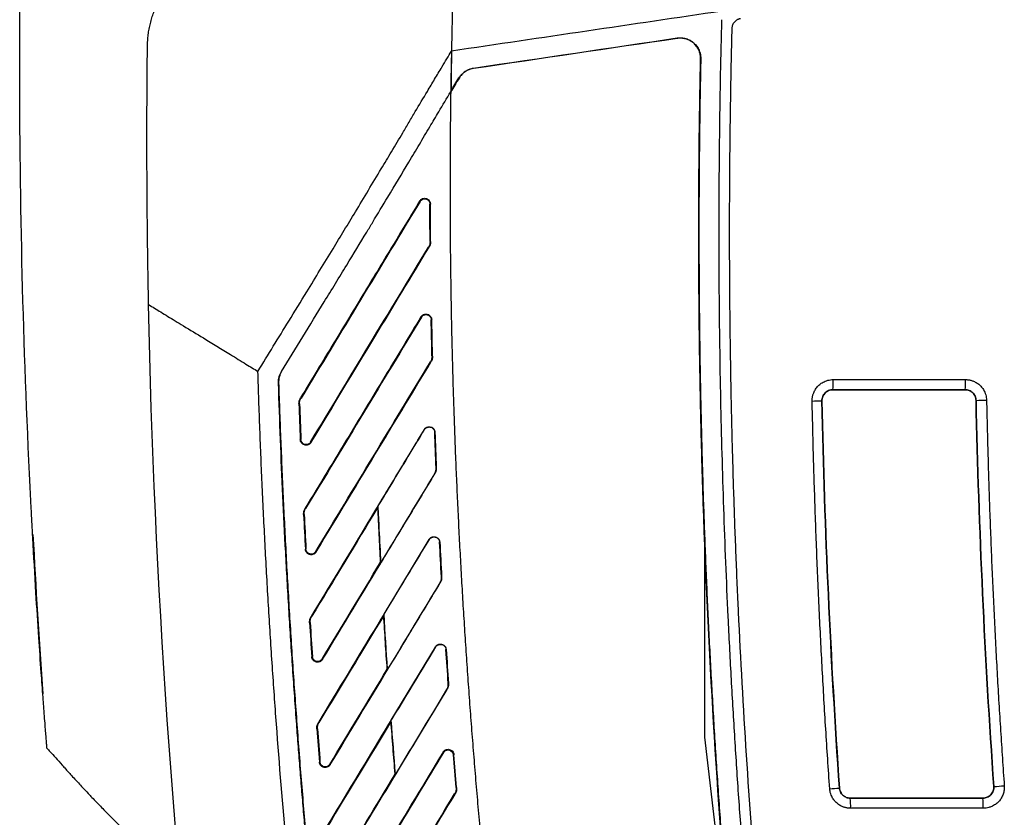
# Model space of a CAD drawing. Header units: millimetres. Extents: x -155 to 1130, y -373 to 1265.
# Tile 142 of 198: x 810 to 907, y 416 to 494. Entities that reach past the tile are written whole.
import ezdxf

# ---------------------------------------------------------------- set-up
doc = ezdxf.new("R2010")
doc.units = ezdxf.units.MM

msp = doc.modelspace()

# ---------------------------------------------------------------- linework, layer by layer
at = {"color": 7, "linetype": 'Continuous', "lineweight": 25}
for p, q in [((874.915, 492.327), (874.918, 492.31)), ((877.21, 490.289), (877.227, 490.288)), ((854.902, 489.355), (854.9, 489.372)), ((853.462, 488.411), (853.477, 488.402)), ((852.655, 487.027), (852.656, 487.063)), ((852.656, 487.063), (852.687, 487.115)), ((849.647, 476.286), (849.602, 476.313)), ((850.657, 476.02), (850.605, 476.02)), ((850.678, 472.336), (850.657, 476.02)), ((850.625, 472.335), (850.678, 472.336)), ((850.525, 471.773), (850.48, 471.8)), ((849.778, 464.907), (849.733, 464.934)), ((850.788, 464.65), (850.735, 464.649)), ((850.87, 461.076), (850.788, 464.65)), ((850.817, 461.074), (850.87, 461.076)), ((850.717, 460.495), (850.672, 460.522)), ((836.026, 459.561), (836.041, 459.551)), ((890.239, 458.772), (903.242, 458.772)), ((835.728, 458.438), (835.746, 458.438)), ((890.205, 457.777), (903.208, 457.777)), ((890.205, 457.776), (890.205, 457.777)), ((903.208, 457.776), (890.205, 457.776)), ((903.208, 457.777), (903.208, 457.776)), ((837.902, 456.964), (837.947, 456.936)), ((889.133, 456.684), (889.136, 456.684)), ((904.278, 456.729), (904.278, 456.729)), ((837.801, 456.375), (837.748, 456.373)), ((850.062, 453.849), (850.047, 453.858)), ((837.879, 452.879), (837.932, 452.881)), ((851.085, 453.584), (851.102, 453.584)), ((838.89, 452.634), (838.935, 452.607)), ((851.238, 450.107), (851.22, 450.107)), ((851.086, 449.51), (851.071, 449.519)), ((811.329, 448.219), (811.325, 448.3)), ((838.357, 446.122), (838.402, 446.095)), ((845.499, 446.236), (845.529, 446.353)), ((838.257, 445.519), (838.204, 445.517)), ((846.103, 435.708), (850.54, 443.045)), ((850.54, 443.045), (850.525, 443.054)), ((851.563, 442.788), (851.58, 442.789)), ((877.632, 423.64), (877.632, 442.393)), ((838.378, 442.101), (838.43, 442.104)), ((839.389, 441.864), (839.434, 441.837)), ((845.772, 440.824), (845.808, 440.815)), ((851.764, 439.4), (851.747, 439.399)), ((851.613, 438.786), (851.598, 438.795)), ((838.946, 435.501), (838.991, 435.473)), ((846.075, 435.594), (846.103, 435.708)), ((838.846, 434.884), (838.793, 434.881)), ((846.815, 425.291), (851.166, 432.486)), ((851.166, 432.486), (851.151, 432.495)), ((839.007, 431.539), (839.06, 431.543)), ((852.189, 432.236), (852.206, 432.238)), ((840.019, 431.309), (840.064, 431.282)), ((846.419, 430.299), (846.455, 430.29)), ((852.434, 428.929), (852.416, 428.928)), ((852.269, 428.308), (847.234, 419.983)), ((852.284, 428.299), (852.269, 428.308)), ((839.659, 425.086), (839.704, 425.059)), ((846.789, 425.179), (846.815, 425.291)), ((839.56, 424.456), (839.508, 424.452)), ((880.42, 399.725), (877.632, 423.64)), ((851.956, 422.13), (851.911, 422.157)), ((852.966, 421.908), (852.914, 421.903)), ((853.234, 418.672), (852.966, 421.908)), ((839.76, 421.181), (839.812, 421.185)), ((840.771, 420.958), (840.816, 420.931)), ((847.198, 419.991), (847.234, 419.983)), ((853.084, 418.028), (853.039, 418.055)), ((853.181, 418.668), (853.234, 418.672)), ((890.853, 418.632), (890.856, 418.632)), ((906.022, 418.782), (906.022, 418.782)), ((891.923, 417.636), (904.955, 417.636)), ((891.923, 417.635), (891.923, 417.636)), ((904.955, 417.635), (891.923, 417.635)), ((904.955, 417.635), (904.955, 417.636)), ((904.988, 416.641), (891.957, 416.641))]:
    msp.add_line(p, q, dxfattribs=at)
for centre, radius, start, end in [((882.496, 458.535), 7.746, 354.38754, 1.75197), ((895.499, 458.535), 7.746, 354.3876, 1.75204), ((881.028, 806.34), 349.75, 271.17062, 271.32783), ((896.997, 832.856), 376.197, 271.10895, 271.26569), ((1660.409, 488.631), 850, 183.03979, 184.098835), ((882.749, 524.764), 106.441, 273.84982, 274.36646), ((898.741, 533.014), 114.465, 273.64739, 274.16249), ((884.214, 416.877), 7.746, 358.24803, 5.61246), ((897.246, 416.877), 7.746, 358.248, 5.61243)]:
    msp.add_arc(centre, radius, start, end, dxfattribs=at)
for points, knots in [([(852.999, 503.726), (852.98, 502.86), (852.933, 500.749), (852.868, 497.581), (852.805, 494.605), (852.757, 492.493), (852.736, 491.437), (852.728, 491.055)], [0, 0, 0, 0, 0.205061, 0.5, 0.7499999, 0.9097182, 1, 1, 1, 1]), ([(822.857, 491.515), (822.858, 491.611), (822.862, 491.802), (822.878, 492.089), (822.902, 492.375), (822.934, 492.66), (822.973, 492.942), (823.021, 493.223), (823.077, 493.501), (823.14, 493.777), (823.211, 494.05), (823.289, 494.321), (823.375, 494.588), (823.468, 494.852), (823.757, 495.608), (824.379, 496.822), (825.526, 498.29), (826.906, 499.51), (828.174, 500.276), (829.248, 500.745), (829.963, 500.987), (830.604, 501.153), (831.164, 501.268), (831.547, 501.318), (831.742, 501.343)], [0, 0, 0, 0, 0.019829, 0.039524, 0.059093, 0.078538, 0.097866, 0.117081, 0.136188, 0.155194, 0.174104, 0.192922, 0.211655, 0.230309, 0.248888, 0.373338, 0.499698, 0.620527, 0.748563, 0.809528, 0.872542, 0.913248, 0.955729, 1, 1, 1, 1]), ([(885.141, 374.637), (885.022, 375.599), (884.785, 377.524), (884.443, 380.412), (884.11, 383.301), (883.788, 386.191), (883.476, 389.083), (883.176, 391.975), (882.885, 394.867), (882.605, 397.761), (882.336, 400.656), (882.077, 403.551), (881.829, 406.448), (881.591, 409.345), (881.364, 412.244), (881.147, 415.143), (880.941, 418.043), (880.745, 420.944), (880.56, 423.846), (880.386, 426.748), (880.222, 429.652), (880.068, 432.557), (879.885, 436.271), (879.686, 440.796), (879.487, 446.13), (879.323, 451.464), (879.195, 456.799), (879.102, 462.133), (879.046, 467.468), (879.024, 472.803), (879.039, 478.137), (879.089, 483.472), (879.172, 488.807), (879.258, 492.363), (879.301, 494.141)], [0, 0, 0, 0, 0.024291, 0.048578, 0.072863, 0.097146, 0.121426, 0.145705, 0.169982, 0.194258, 0.218533, 0.242808, 0.267082, 0.291357, 0.315632, 0.339908, 0.364185, 0.388463, 0.412743, 0.437025, 0.46131, 0.485597, 0.509887, 0.554472, 0.599044, 0.643608, 0.688163, 0.732713, 0.777259, 0.821803, 0.866347, 0.910893, 0.955444, 1, 1, 1, 1]), ([(881.132, 494.238), (881.104, 494.233), (881.049, 494.223), (880.967, 494.2), (880.888, 494.171), (880.783, 494.121), (880.657, 494.04), (880.526, 493.915), (880.418, 493.769), (880.341, 493.61), (880.291, 493.443), (880.283, 493.33), (880.279, 493.274)], [0, 0, 0, 0, 0.0607421, 0.1210907, 0.1814836, 0.2423577, 0.3710965, 0.5001958, 0.6289071, 0.75798, 0.8789006, 1, 1, 1, 1]), ([(880.279, 493.274), (880.256, 492.333), (880.211, 490.453), (880.156, 487.631), (880.11, 484.81), (880.075, 481.99), (880.049, 479.169), (880.034, 476.348), (880.028, 473.528), (880.032, 470.707), (880.046, 467.887), (880.071, 465.067), (880.105, 462.246), (880.149, 459.426), (880.203, 456.606), (880.267, 453.787), (880.341, 450.967), (880.425, 448.147), (880.519, 445.328), (880.623, 442.508), (880.736, 439.689), (881.026, 433.1), (881.59, 422.748), (882.61, 408.645), (883.879, 394.562), (885.398, 380.502), (887.165, 366.472), (889.18, 352.477), (891.442, 338.519), (893.448, 327.39), (895.055, 319.068), (896.164, 313.536), (897.312, 308.012), (898.498, 302.497), (899.724, 296.991), (900.988, 291.494), (902.291, 286.006), (903.634, 280.526), (905.012, 275.055), (905.964, 271.416), (906.44, 269.596)], [0, 0, 0, 0, 0.012489, 0.024976, 0.037462, 0.049947, 0.062431, 0.074915, 0.087398, 0.09988, 0.112362, 0.124844, 0.137326, 0.149808, 0.16229, 0.174773, 0.187256, 0.19974, 0.212226, 0.224712, 0.2372, 0.249688, 0.312275, 0.374843, 0.437412, 0.5, 0.562587, 0.625155, 0.687723, 0.750312, 0.775288, 0.800259, 0.825227, 0.850192, 0.875155, 0.900119, 0.925084, 0.950052, 0.975023, 1, 1, 1, 1]), ([(822.971, 466.15), (822.955, 466.997), (822.923, 468.69), (822.884, 471.229), (822.853, 473.768), (822.83, 476.306), (822.814, 478.843), (822.807, 481.379), (822.807, 483.914), (822.816, 486.448), (822.831, 488.981), (822.848, 490.67), (822.857, 491.515)], [0, 0, 0, 0, 0.100374, 0.200665, 0.300872, 0.400995, 0.501036, 0.600993, 0.700868, 0.800661, 0.900371, 1, 1, 1, 1]), ([(874.915, 492.327), (874.964, 492.333), (875.061, 492.345), (875.206, 492.351), (875.351, 492.346), (875.495, 492.331), (875.638, 492.305), (875.873, 492.245), (876.19, 492.114), (876.551, 491.859), (876.852, 491.534), (877.048, 491.192), (877.163, 490.87), (877.222, 490.582), (877.225, 490.387), (877.227, 490.288)], [0, 0, 0, 0, 0.0419616, 0.0834797, 0.124769, 0.1660476, 0.2075336, 0.2494422, 0.3741547, 0.4991892, 0.6250153, 0.7503602, 0.8336489, 0.9162627, 1, 1, 1, 1]), ([(877.21, 490.289), (877.21, 490.337), (877.21, 490.434), (877.196, 490.579), (877.173, 490.721), (877.139, 490.863), (877.094, 491.002), (877.004, 491.228), (876.836, 491.524), (876.542, 491.844), (876.185, 492.096), (875.847, 492.236), (875.563, 492.306), (875.346, 492.333), (875.13, 492.337), (874.989, 492.319), (874.918, 492.31)], [0, 0, 0, 0, 0.041837, 0.0833666, 0.1248169, 0.166417, 0.208394, 0.2509686, 0.3758047, 0.4995428, 0.6238038, 0.7497288, 0.8139482, 0.8765289, 0.9382691, 1, 1, 1, 1]), ([(833.709, 459.576), (834.721, 461.222), (836.325, 463.833), (838.789, 467.846), (840.976, 471.427), (842.988, 474.75), (844.565, 477.372), (845.748, 479.339), (846.881, 481.224), (847.789, 482.754), (848.566, 484.067), (849.366, 485.424), (850.206, 486.832), (851.08, 488.294), (851.718, 489.361), (852.269, 490.281), (852.578, 490.803), (852.728, 491.056)], [0, 0, 0, 0, 0.15766, 0.249997, 0.384192, 0.499995, 0.56684, 0.63377, 0.687169, 0.746205, 0.7789, 0.811594, 0.874629, 0.912568, 0.950508, 0.976059, 1, 1, 1, 1]), ([(852.728, 491.055), (852.715, 490.385), (852.687, 489.054), (852.666, 487.723), (852.656, 487.063)], [0, 0, 0, 0, 0.504039, 1, 1, 1, 1]), ([(877.63, 442.265), (877.594, 443.206), (877.523, 445.086), (877.43, 447.907), (877.345, 450.729), (877.271, 453.551), (877.206, 456.374), (877.152, 459.197), (877.107, 462.021), (877.072, 464.845), (877.048, 467.67), (877.033, 470.495), (877.028, 473.322), (877.033, 476.148), (877.048, 478.975), (877.073, 481.803), (877.108, 484.631), (877.153, 487.46), (877.191, 489.346), (877.21, 490.289)], [0, 0, 0, 0, 0.058762, 0.117527, 0.176298, 0.235074, 0.293857, 0.352646, 0.411443, 0.470249, 0.529064, 0.587889, 0.646724, 0.705571, 0.76443, 0.823301, 0.882186, 0.941086, 1, 1, 1, 1]), ([(877.227, 490.288), (877.209, 489.37), (877.172, 487.533), (877.128, 484.777), (877.093, 482.022), (877.068, 479.267), (877.052, 476.512), (877.046, 473.758), (877.049, 471.005), (877.061, 468.252), (877.083, 465.499), (877.115, 462.747), (877.155, 459.995), (877.206, 457.243), (877.265, 454.492), (877.335, 451.742), (877.413, 448.992), (877.501, 446.242), (877.599, 443.493), (877.706, 440.744), (877.822, 437.995), (877.948, 435.247), (878.084, 432.5), (878.228, 429.752), (878.383, 427.006), (878.546, 424.259), (878.72, 421.513), (878.902, 418.768), (879.094, 416.023), (879.296, 413.278), (879.507, 410.534), (879.727, 407.79), (879.957, 405.047), (880.196, 402.304), (880.445, 399.562), (880.703, 396.82), (880.971, 394.078), (881.248, 391.337), (881.535, 388.596), (881.831, 385.856), (882.136, 383.116), (882.347, 381.29), (882.453, 380.377)], [0, 0, 0, 0, 0.0250322, 0.050059, 0.0750807, 0.1000977, 0.1251102, 0.1501185, 0.175123, 0.2001238, 0.2251214, 0.2501159, 0.2751078, 0.3000972, 0.3250844, 0.3500698, 0.3750537, 0.4000363, 0.4250179, 0.4499988, 0.4749793, 0.4999598, 0.5249404, 0.5499215, 0.5749034, 0.5998864, 0.6248708, 0.6498568, 0.6748447, 0.6998349, 0.7248277, 0.7498233, 0.774822, 0.7998242, 0.82483, 0.8498399, 0.8748541, 0.8998729, 0.9248966, 0.9499255, 0.9749599, 1, 1, 1, 1]), ([(853.462, 488.411), (853.485, 488.447), (853.53, 488.518), (853.604, 488.619), (853.682, 488.714), (853.782, 488.821), (853.908, 488.935), (854.093, 489.073), (854.323, 489.205), (854.604, 489.316), (854.8, 489.353), (854.9, 489.372)], [0, 0, 0, 0, 0.0714311, 0.1412751, 0.2097738, 0.2771839, 0.3863739, 0.4950404, 0.6635432, 0.8305991, 1, 1, 1, 1]), ([(854.902, 489.355), (854.854, 489.347), (854.757, 489.331), (854.615, 489.293), (854.477, 489.246), (854.342, 489.188), (854.21, 489.119), (854.061, 489.027), (853.902, 488.908), (853.74, 488.756), (853.596, 488.588), (853.517, 488.464), (853.477, 488.402)], [0, 0, 0, 0, 0.083155, 0.165756, 0.248277, 0.331194, 0.414974, 0.500071, 0.627034, 0.751623, 0.875411, 1, 1, 1, 1]), ([(836.026, 459.561), (837.428, 461.842), (839.572, 465.327), (842.363, 469.898), (843.951, 472.512), (845.294, 474.742), (846.677, 477.036), (848.208, 479.578), (849.578, 481.88), (850.551, 483.526), (851.578, 485.253), (852.264, 486.403), (852.657, 487.063)], [0, 0, 0, 0, 0.249996, 0.382013, 0.499992, 0.535537, 0.624993, 0.749994, 0.812495, 0.874997, 0.928385, 1, 1, 1, 1]), ([(852.655, 487.027), (852.644, 486.211), (852.622, 484.577), (852.601, 482.123), (852.588, 479.662), (852.586, 477.196), (852.593, 474.723), (852.609, 472.243), (852.635, 469.758), (852.67, 467.266), (852.715, 464.769), (852.77, 462.264), (852.834, 459.754), (852.908, 457.238), (852.991, 454.715), (853.084, 452.186), (853.187, 449.651), (853.299, 447.109), (853.42, 444.562), (853.551, 442.008), (853.692, 439.448), (853.842, 436.882), (854.002, 434.309), (854.172, 431.73), (854.351, 429.145), (854.539, 426.554), (854.737, 423.957), (854.945, 421.353), (855.162, 418.744), (855.389, 416.128), (855.626, 413.505), (855.872, 410.877), (856.127, 408.242), (856.392, 405.601), (856.667, 402.954), (856.952, 400.301), (857.246, 397.641), (857.549, 394.976), (857.862, 392.304), (858.185, 389.626), (858.517, 386.941), (858.746, 385.15), (858.86, 384.253)], [0, 0, 0, 0, 0.023758, 0.047576, 0.071454, 0.095391, 0.119389, 0.143448, 0.167569, 0.19175, 0.215994, 0.240299, 0.264668, 0.289099, 0.313593, 0.338151, 0.362773, 0.387458, 0.412209, 0.437024, 0.461905, 0.486851, 0.511863, 0.536941, 0.562085, 0.587296, 0.612574, 0.63792, 0.663333, 0.688815, 0.714364, 0.739982, 0.76567, 0.791426, 0.817252, 0.843147, 0.869112, 0.895148, 0.921255, 0.947432, 0.97368, 1, 1, 1, 1]), ([(849.602, 476.313), (848.744, 474.894), (846.949, 471.926), (844.141, 467.282), (841.099, 462.251), (838.994, 458.769), (837.902, 456.964)], [0, 0, 0, 0, 0.220061, 0.460082, 0.720061, 1, 1, 1, 1]), ([(849.602, 476.313), (849.614, 476.331), (849.638, 476.368), (849.682, 476.417), (849.738, 476.469), (849.81, 476.518), (849.929, 476.572), (850.088, 476.599), (850.273, 476.572), (850.435, 476.493), (850.546, 476.379), (850.615, 476.259), (850.653, 476.143), (850.657, 476.061), (850.659, 476.02)], [0, 0, 0, 0, 0.044008, 0.088121, 0.132932, 0.198653, 0.264112, 0.39628, 0.520572, 0.637717, 0.755151, 0.836038, 0.916394, 1, 1, 1, 1]), ([(849.647, 476.286), (849.656, 476.3), (849.687, 476.348), (849.773, 476.438), (849.95, 476.536), (850.169, 476.545), (850.35, 476.475), (850.467, 476.384), (850.548, 476.272), (850.597, 476.148), (850.604, 476.062), (850.607, 476.02)], [0, 0, 0, 0, 0.036997, 0.129239, 0.275784, 0.480346, 0.597675, 0.706002, 0.80796, 0.905469, 1, 1, 1, 1]), ([(850.679, 472.336), (850.679, 472.303), (850.679, 472.239), (850.67, 472.146), (850.649, 472.039), (850.604, 471.912), (850.553, 471.821), (850.526, 471.773)], [0, 0, 0, 0, 0.166084, 0.322805, 0.471425, 0.719418, 1, 1, 1, 1]), ([(838.935, 452.607), (841.025, 456.062), (844.888, 462.451), (848.752, 468.84), (850.525, 471.773)], [0, 0, 0, 0, 0.540882, 1, 1, 1, 1]), ([(822.971, 466.15), (823.367, 465.905), (824.23, 465.37), (825.37, 464.673), (826.768, 463.823), (828.591, 462.717), (830.39, 461.62), (831.782, 460.76), (832.487, 460.323), (833.129, 459.928), (833.52, 459.69), (833.709, 459.576)], [0, 0, 0, 0, 0.1109966, 0.2418801, 0.3183924, 0.5008254, 0.7500326, 0.8203582, 0.8908257, 0.9475417, 1, 1, 1, 1]), ([(849.733, 464.934), (848.629, 463.109), (846.262, 459.194), (842.47, 452.924), (839.782, 448.478), (838.357, 446.122)], [0, 0, 0, 0, 0.290959, 0.624292, 1, 1, 1, 1]), ([(849.733, 464.934), (849.745, 464.952), (849.768, 464.988), (849.812, 465.037), (849.868, 465.089), (849.939, 465.138), (850.057, 465.192), (850.215, 465.219), (850.399, 465.194), (850.56, 465.117), (850.671, 465.006), (850.742, 464.888), (850.781, 464.772), (850.786, 464.692), (850.789, 464.65)], [0, 0, 0, 0, 0.044016, 0.088181, 0.133085, 0.198889, 0.264411, 0.396615, 0.520683, 0.637763, 0.755147, 0.836006, 0.916383, 1, 1, 1, 1]), ([(849.778, 464.907), (849.787, 464.922), (849.813, 464.962), (849.875, 465.029), (849.978, 465.104), (850.136, 465.161), (850.317, 465.158), (850.478, 465.098), (850.595, 465.007), (850.676, 464.896), (850.726, 464.775), (850.734, 464.691), (850.737, 464.649)], [0, 0, 0, 0, 0.040058, 0.107914, 0.203138, 0.326913, 0.481166, 0.600091, 0.709106, 0.810921, 0.907413, 1, 1, 1, 1]), ([(850.871, 461.076), (850.871, 461.042), (850.871, 460.973), (850.859, 460.872), (850.839, 460.774), (850.808, 460.678), (850.768, 460.584), (850.734, 460.525), (850.717, 460.495)], [0, 0, 0, 0, 0.16896, 0.334916, 0.499414, 0.664046, 0.830395, 1, 1, 1, 1]), ([(838.671, 391.806), (838.564, 392.743), (838.349, 394.619), (838.039, 397.434), (837.739, 400.251), (837.448, 403.068), (837.167, 405.886), (836.825, 409.438), (836.225, 416.019), (835.618, 423.547), (835.079, 431.289), (834.724, 436.942), (834.409, 442.598), (834.135, 448.255), (833.897, 453.915), (833.772, 457.689), (833.709, 459.576)], [0, 0, 0, 0, 0.041667, 0.083334, 0.125, 0.166665, 0.208331, 0.249997, 0.32416, 0.499997, 0.583332, 0.666667, 0.750001, 0.833335, 0.916668, 1, 1, 1, 1]), ([(839.434, 441.837), (841.49, 445.236), (845.25, 451.455), (849.012, 457.674), (850.717, 460.495)], [0, 0, 0, 0, 0.546502, 1, 1, 1, 1]), ([(835.728, 458.438), (835.727, 458.487), (835.726, 458.585), (835.738, 458.732), (835.76, 458.878), (835.804, 459.07), (835.882, 459.304), (835.978, 459.475), (836.026, 459.561)], [0, 0, 0, 0, 0.125311, 0.250071, 0.374958, 0.500651, 0.750025, 1, 1, 1, 1]), ([(836.041, 459.551), (836.017, 459.509), (835.968, 459.425), (835.906, 459.293), (835.853, 459.157), (835.796, 458.97), (835.749, 458.73), (835.747, 458.536), (835.746, 458.438)], [0, 0, 0, 0, 0.1254, 0.25017, 0.374985, 0.500521, 0.750237, 1, 1, 1, 1]), ([(888.174, 456.663), (888.173, 456.708), (888.173, 456.798), (888.185, 456.933), (888.205, 457.068), (888.234, 457.201), (888.273, 457.335), (888.351, 457.551), (888.497, 457.839), (888.753, 458.161), (889.068, 458.425), (889.393, 458.599), (889.697, 458.704), (889.966, 458.761), (890.148, 458.768), (890.239, 458.772)], [0, 0, 0, 0, 0.041258, 0.082443, 0.123746, 0.165356, 0.207459, 0.250233, 0.376027, 0.499904, 0.623629, 0.749313, 0.834046, 0.917113, 1, 1, 1, 1]), ([(903.242, 458.772), (903.286, 458.771), (903.374, 458.769), (903.506, 458.756), (903.636, 458.735), (903.766, 458.704), (903.895, 458.666), (904.104, 458.588), (904.383, 458.444), (904.694, 458.193), (904.951, 457.886), (905.123, 457.571), (905.231, 457.276), (905.291, 457.015), (905.302, 456.839), (905.307, 456.75)], [0, 0, 0, 0, 0.041416, 0.082713, 0.124067, 0.165655, 0.207649, 0.250218, 0.375807, 0.499865, 0.623543, 0.749363, 0.834218, 0.917287, 1, 1, 1, 1]), ([(840.641, 392.033), (840.557, 392.767), (840.388, 394.234), (840.143, 396.437), (839.903, 398.641), (839.67, 400.846), (839.443, 403.052), (839.221, 405.26), (839.006, 407.469), (838.797, 409.679), (838.593, 411.891), (838.396, 414.104), (838.205, 416.318), (838.019, 418.534), (837.84, 420.751), (837.667, 422.97), (837.416, 426.295), (837.104, 430.728), (836.751, 436.269), (836.436, 441.811), (836.16, 447.352), (835.92, 452.894), (835.792, 456.59), (835.728, 458.438)], [0, 0, 0, 0, 0.033262, 0.066534, 0.099816, 0.133108, 0.166411, 0.199724, 0.233048, 0.266383, 0.29973, 0.333088, 0.366458, 0.399841, 0.433236, 0.466643, 0.500064, 0.583453, 0.66681, 0.75014, 0.833445, 0.916731, 1, 1, 1, 1]), ([(835.746, 458.438), (835.779, 457.475), (835.843, 455.549), (835.954, 452.66), (836.074, 449.771), (836.204, 446.883), (836.345, 443.994), (836.496, 441.106), (836.658, 438.218), (836.83, 435.33), (837.012, 432.442), (837.205, 429.555), (837.408, 426.668), (837.621, 423.78), (837.845, 420.894), (838.079, 418.007), (838.324, 415.12), (838.579, 412.234), (838.844, 409.348), (839.12, 406.462), (839.406, 403.576), (839.703, 400.69), (840.011, 397.805), (840.328, 394.92), (840.548, 392.997), (840.658, 392.035)], [0, 0, 0, 0, 0.043404, 0.08681, 0.13022, 0.173634, 0.217053, 0.260476, 0.303906, 0.347341, 0.390783, 0.434233, 0.477691, 0.521157, 0.564632, 0.608116, 0.651611, 0.695117, 0.738633, 0.782162, 0.825703, 0.869256, 0.912824, 0.956405, 1, 1, 1, 1]), ([(889.133, 456.684), (889.13, 456.815), (889.157, 456.962), (889.266, 457.236), (889.348, 457.362), (889.535, 457.554), (889.655, 457.635), (889.922, 457.747), (890.073, 457.778), (890.205, 457.777)], [0, 0, 0, 0, 0.25, 0.25, 0.5, 0.5, 0.75, 0.75, 1, 1, 1, 1]), ([(890.205, 457.776), (890.062, 457.776), (889.923, 457.745), (889.726, 457.663), (889.664, 457.63), (889.546, 457.552), (889.491, 457.506), (889.343, 457.354), (889.267, 457.231), (889.162, 456.968), (889.133, 456.827), (889.136, 456.684)], [0, 0, 0, 0, 0.25, 0.25, 0.375, 0.375, 0.5, 0.5, 0.75, 0.75, 1, 1, 1, 1]), ([(903.208, 457.777), (903.337, 457.777), (903.482, 457.749), (903.744, 457.642), (903.861, 457.565), (904.048, 457.381), (904.13, 457.261), (904.244, 457), (904.275, 456.858), (904.278, 456.729)], [0, 0, 0, 0, 0.25, 0.25, 0.5, 0.5, 0.75, 0.75, 1, 1, 1, 1]), ([(904.278, 456.729), (904.275, 456.869), (904.242, 457.004), (904.132, 457.257), (904.054, 457.375), (903.858, 457.568), (903.74, 457.643), (903.485, 457.747), (903.347, 457.776), (903.208, 457.776)], [0, 0, 0, 0, 0.25, 0.25, 0.5, 0.5, 0.75, 0.75, 1, 1, 1, 1]), ([(837.748, 456.373), (837.748, 456.407), (837.748, 456.476), (837.759, 456.578), (837.784, 456.696), (837.827, 456.828), (837.877, 456.918), (837.902, 456.964)], [0, 0, 0, 0, 0.165926, 0.331556, 0.49844, 0.748243, 1, 1, 1, 1]), ([(889.896, 418.563), (889.829, 419.539), (889.696, 421.491), (889.51, 424.419), (889.333, 427.348), (889.168, 430.277), (889.014, 433.207), (888.871, 436.137), (888.738, 439.068), (888.617, 441.999), (888.506, 444.931), (888.406, 447.863), (888.317, 450.796), (888.239, 453.729), (888.195, 455.685), (888.174, 456.663)], [0, 0, 0, 0, 0.076935, 0.153864, 0.230788, 0.307708, 0.384626, 0.461543, 0.538458, 0.615374, 0.692292, 0.769212, 0.846137, 0.923065, 1, 1, 1, 1]), ([(905.307, 456.75), (905.327, 455.847), (905.368, 454.041), (905.441, 451.331), (905.522, 448.622), (905.613, 445.913), (905.714, 443.205), (905.824, 440.498), (905.944, 437.79), (906.073, 435.083), (906.212, 432.377), (906.36, 429.671), (906.518, 426.965), (906.685, 424.26), (906.861, 421.556), (906.986, 419.753), (907.049, 418.852)], [0, 0, 0, 0, 0.07144, 0.142875, 0.214305, 0.285732, 0.357156, 0.428578, 0.5, 0.571421, 0.642844, 0.714268, 0.785695, 0.857125, 0.92856, 1, 1, 1, 1]), ([(850.047, 453.858), (848.974, 452.084), (846.667, 448.27), (842.967, 442.151), (840.34, 437.806), (838.946, 435.501)], [0, 0, 0, 0, 0.289929, 0.623263, 1, 1, 1, 1]), ([(845.529, 446.353), (846.207, 447.475), (847.718, 449.974), (849.229, 452.472), (850.062, 453.849)], [0, 0, 0, 0, 0.448909, 1, 1, 1, 1]), ([(850.047, 453.858), (850.059, 453.876), (850.082, 453.913), (850.125, 453.961), (850.181, 454.012), (850.252, 454.061), (850.369, 454.115), (850.526, 454.143), (850.709, 454.12), (850.869, 454.045), (850.981, 453.936), (851.053, 453.819), (851.093, 453.705), (851.1, 453.625), (851.103, 453.584)], [0, 0, 0, 0, 0.0440429, 0.0882699, 0.1332661, 0.1991729, 0.2647518, 0.396977, 0.5208327, 0.637836, 0.7551863, 0.8360164, 0.9163991, 1, 1, 1, 1]), ([(850.062, 453.849), (850.076, 453.871), (850.103, 453.912), (850.153, 453.965), (850.204, 454.007), (850.255, 454.041), (850.306, 454.067), (850.355, 454.086), (850.4, 454.1), (850.443, 454.109), (850.481, 454.114), (850.573, 454.119), (850.715, 454.099), (850.88, 454.008), (850.996, 453.882), (851.069, 453.737), (851.081, 453.634), (851.086, 453.584)], [0, 0, 0, 0, 0.05462, 0.105273, 0.152285, 0.195858, 0.236118, 0.273139, 0.306962, 0.337597, 0.365032, 0.389235, 0.533597, 0.662753, 0.781676, 0.893312, 1, 1, 1, 1]), ([(838.935, 452.607), (838.923, 452.589), (838.9, 452.553), (838.857, 452.504), (838.801, 452.453), (838.73, 452.404), (838.613, 452.35), (838.457, 452.322), (838.275, 452.345), (838.114, 452.42), (838.002, 452.529), (837.931, 452.645), (837.89, 452.758), (837.883, 452.838), (837.879, 452.879)], [0, 0, 0, 0, 0.044073, 0.088336, 0.133374, 0.199314, 0.264911, 0.397168, 0.52096, 0.637906, 0.755209, 0.835874, 0.916272, 1, 1, 1, 1]), ([(838.89, 452.634), (838.831, 452.537), (838.742, 452.463), (838.536, 452.38), (838.414, 452.375), (838.097, 452.461), (837.941, 452.649), (837.932, 452.881)], [0, 0, 0, 0, 0.25, 0.25, 0.5, 0.5, 1, 1, 1, 1]), ([(851.071, 449.519), (851.088, 449.548), (851.121, 449.607), (851.161, 449.702), (851.196, 449.816), (851.222, 449.952), (851.222, 450.055), (851.221, 450.107)], [0, 0, 0, 0, 0.16612, 0.331855, 0.498792, 0.748687, 1, 1, 1, 1]), ([(851.239, 450.108), (851.24, 450.073), (851.241, 450.004), (851.229, 449.9), (851.205, 449.781), (851.162, 449.647), (851.111, 449.556), (851.086, 449.51)], [0, 0, 0, 0, 0.165798, 0.331423, 0.49848, 0.748199, 1, 1, 1, 1]), ([(840.064, 431.282), (842.06, 434.583), (845.734, 440.658), (849.408, 446.734), (851.086, 449.51)], [0, 0, 0, 0, 0.543247, 1, 1, 1, 1]), ([(851.071, 449.519), (850.227, 448.123), (848.472, 445.221), (846.718, 442.32), (845.808, 440.815)], [0, 0, 0, 0, 0.481144, 1, 1, 1, 1]), ([(811.59, 443.219), (811.585, 443.309), (811.576, 443.489), (811.561, 443.764), (811.547, 444.042), (811.532, 444.325), (811.517, 444.611), (811.502, 444.901), (811.487, 445.195), (811.467, 445.571), (811.443, 446.03), (811.415, 446.573), (811.386, 447.119), (811.358, 447.668), (811.339, 448.036), (811.329, 448.219)], [0, 0, 0, 0, 0.059181, 0.118216, 0.177161, 0.236075, 0.295013, 0.354035, 0.413196, 0.472553, 0.57884, 0.684405, 0.78957, 0.894659, 1, 1, 1, 1]), ([(838.204, 445.517), (838.204, 445.552), (838.202, 445.622), (838.213, 445.727), (838.237, 445.848), (838.281, 445.983), (838.332, 446.076), (838.357, 446.122)], [0, 0, 0, 0, 0.165878, 0.331524, 0.498563, 0.748393, 1, 1, 1, 1]), ([(845.772, 440.824), (845.724, 441.727), (845.628, 443.531), (845.542, 445.335), (845.499, 446.236)], [0, 0, 0, 0, 0.500454, 1, 1, 1, 1]), ([(845.808, 440.815), (845.751, 441.892), (845.653, 443.738), (845.565, 445.584), (845.529, 446.353)], [0, 0, 0, 0, 0.583302, 1, 1, 1, 1]), ([(812.598, 427.54), (812.539, 428.357), (812.396, 430.317), (812.162, 433.747), (811.877, 438.156), (811.692, 441.423), (811.59, 443.219)], [0, 0, 0, 0, 0.156404, 0.375206, 0.656404, 1, 1, 1, 1]), ([(850.525, 443.054), (850.538, 443.075), (850.565, 443.116), (850.613, 443.17), (850.666, 443.217), (850.726, 443.257), (850.82, 443.304), (850.957, 443.341), (851.136, 443.328), (851.307, 443.261), (851.429, 443.16), (851.503, 443.058), (851.544, 442.974), (851.573, 442.883), (851.578, 442.82), (851.581, 442.789)], [0, 0, 0, 0, 0.05071, 0.100019, 0.148687, 0.197505, 0.247255, 0.366289, 0.486225, 0.611989, 0.742205, 0.80592, 0.87022, 0.934901, 1, 1, 1, 1]), ([(850.54, 443.045), (850.554, 443.067), (850.582, 443.109), (850.634, 443.164), (850.693, 443.212), (850.757, 443.251), (850.826, 443.281), (850.899, 443.302), (850.974, 443.312), (851.051, 443.312), (851.151, 443.299), (851.27, 443.257), (851.391, 443.173), (851.484, 443.062), (851.546, 442.931), (851.558, 442.836), (851.564, 442.788)], [0, 0, 0, 0, 0.0543332, 0.1080562, 0.1614507, 0.2147508, 0.2681708, 0.3219349, 0.3763063, 0.4312784, 0.4850804, 0.5928331, 0.6961741, 0.7971791, 0.8977167, 1, 1, 1, 1]), ([(850.525, 443.054), (848.845, 440.275), (845.222, 434.286), (841.601, 428.297), (839.659, 425.086)], [0, 0, 0, 0, 0.463974, 1, 1, 1, 1]), ([(880.42, 399.725), (879.766, 406.822), (879.206, 413.929), (878.277, 428.152), (877.907, 435.27), (877.632, 442.393)], [0, 0, 0, 0, 0.5, 0.5, 1, 1, 1, 1]), ([(839.434, 441.837), (839.421, 441.816), (839.395, 441.776), (839.347, 441.722), (839.293, 441.675), (839.234, 441.635), (839.14, 441.587), (839.003, 441.55), (838.824, 441.563), (838.653, 441.631), (838.531, 441.731), (838.457, 441.833), (838.416, 441.917), (838.387, 442.007), (838.381, 442.07), (838.378, 442.101)], [0, 0, 0, 0, 0.050644, 0.099917, 0.148582, 0.197434, 0.247257, 0.36631, 0.48627, 0.612067, 0.742259, 0.805914, 0.870226, 0.934869, 1, 1, 1, 1]), ([(839.389, 441.864), (839.33, 441.767), (839.243, 441.693), (839.037, 441.611), (838.916, 441.604), (838.599, 441.688), (838.443, 441.874), (838.43, 442.104)], [0, 0, 0, 0, 0.25, 0.25, 0.5, 0.5, 1, 1, 1, 1]), ([(851.598, 438.795), (851.616, 438.826), (851.65, 438.886), (851.69, 438.984), (851.725, 439.101), (851.751, 439.241), (851.749, 439.346), (851.748, 439.399)], [0, 0, 0, 0, 0.166139, 0.331856, 0.498817, 0.748678, 1, 1, 1, 1]), ([(851.766, 439.4), (851.767, 439.365), (851.769, 439.294), (851.758, 439.187), (851.735, 439.065), (851.691, 438.928), (851.639, 438.833), (851.613, 438.786)], [0, 0, 0, 0, 0.165813, 0.331433, 0.498546, 0.748278, 1, 1, 1, 1]), ([(840.816, 420.931), (842.706, 424.056), (846.305, 430.007), (849.904, 435.959), (851.613, 438.786)], [0, 0, 0, 0, 0.525053, 1, 1, 1, 1]), ([(851.598, 438.795), (850.768, 437.423), (849.054, 434.588), (847.34, 431.753), (846.455, 430.29)], [0, 0, 0, 0, 0.484021, 1, 1, 1, 1]), ([(838.793, 434.881), (838.792, 434.917), (838.79, 434.988), (838.8, 435.096), (838.824, 435.219), (838.867, 435.358), (838.919, 435.453), (838.946, 435.501)], [0, 0, 0, 0, 0.165898, 0.331525, 0.498579, 0.748386, 1, 1, 1, 1]), ([(846.419, 430.299), (846.36, 431.18), (846.24, 432.945), (846.13, 434.711), (846.075, 435.594)], [0, 0, 0, 0, 0.499738, 1, 1, 1, 1]), ([(851.151, 432.495), (849.402, 429.602), (845.848, 423.726), (842.295, 417.851), (840.492, 414.868)], [0, 0, 0, 0, 0.49235, 1, 1, 1, 1]), ([(851.151, 432.495), (851.164, 432.515), (851.191, 432.556), (851.239, 432.61), (851.292, 432.657), (851.351, 432.696), (851.445, 432.744), (851.581, 432.781), (851.76, 432.769), (851.902, 432.713), (852.004, 432.643), (852.093, 432.556), (852.18, 432.423), (852.198, 432.3), (852.207, 432.238)], [0, 0, 0, 0, 0.050823, 0.100253, 0.149045, 0.197988, 0.247859, 0.367368, 0.487797, 0.614613, 0.679757, 0.744543, 0.871524, 1, 1, 1, 1]), ([(851.166, 432.486), (851.18, 432.507), (851.208, 432.549), (851.26, 432.604), (851.318, 432.652), (851.382, 432.691), (851.451, 432.721), (851.523, 432.742), (851.599, 432.753), (851.675, 432.753), (851.774, 432.74), (851.891, 432.7), (852.011, 432.618), (852.105, 432.51), (852.17, 432.38), (852.183, 432.285), (852.19, 432.236)], [0, 0, 0, 0, 0.054485, 0.108364, 0.161916, 0.215374, 0.268951, 0.322867, 0.377383, 0.432522, 0.486518, 0.591953, 0.69407, 0.794818, 0.896028, 1, 1, 1, 1]), ([(840.064, 431.282), (840.05, 431.262), (840.024, 431.221), (839.976, 431.167), (839.923, 431.12), (839.864, 431.081), (839.77, 431.033), (839.633, 430.996), (839.454, 431.008), (839.312, 431.064), (839.21, 431.135), (839.122, 431.221), (839.035, 431.354), (839.017, 431.477), (839.007, 431.539)], [0, 0, 0, 0, 0.050733, 0.10011, 0.148894, 0.197876, 0.247838, 0.36746, 0.487995, 0.614934, 0.680065, 0.74471, 0.87132, 1, 1, 1, 1]), ([(840.019, 431.309), (839.96, 431.212), (839.829, 431.102), (839.665, 431.064), (839.552, 431.057), (839.495, 431.063), (839.232, 431.131), (839.075, 431.313), (839.06, 431.543)], [0, 0, 0, 0, 0.25, 0.375, 0.375, 0.5, 0.5, 1, 1, 1, 1]), ([(852.269, 428.308), (852.286, 428.34), (852.321, 428.402), (852.362, 428.502), (852.398, 428.622), (852.422, 428.765), (852.419, 428.873), (852.417, 428.928)], [0, 0, 0, 0, 0.166174, 0.331874, 0.498853, 0.748659, 1, 1, 1, 1]), ([(852.435, 428.929), (852.436, 428.902), (852.439, 428.847), (852.435, 428.765), (852.426, 428.684), (852.404, 428.576), (852.363, 428.444), (852.31, 428.348), (852.284, 428.299)], [0, 0, 0, 0, 0.1244971, 0.2485987, 0.3730533, 0.4986028, 0.748291, 1, 1, 1, 1]), ([(841.685, 410.773), (843.443, 413.678), (846.975, 419.52), (850.508, 425.363), (852.284, 428.299)], [0, 0, 0, 0, 0.497404, 1, 1, 1, 1]), ([(812.981, 422.54), (812.981, 422.543), (812.98, 422.551), (812.975, 422.619), (812.967, 422.726), (812.952, 422.925), (812.925, 423.276), (812.881, 423.855), (812.825, 424.583), (812.758, 425.45), (812.695, 426.272), (812.648, 426.892), (812.62, 427.258), (812.606, 427.446), (812.598, 427.54)], [0, 0, 0, 0, 0.06252, 0.125045, 0.18761, 0.250086, 0.37498, 0.500062, 0.624541, 0.749996, 0.874961, 0.937476, 0.968738, 1, 1, 1, 1]), ([(839.508, 424.452), (839.506, 424.48), (839.503, 424.535), (839.507, 424.617), (839.517, 424.699), (839.538, 424.807), (839.579, 424.94), (839.633, 425.038), (839.659, 425.086)], [0, 0, 0, 0, 0.124557, 0.248683, 0.373127, 0.498632, 0.748387, 1, 1, 1, 1]), ([(847.198, 419.991), (847.128, 420.857), (846.987, 422.586), (846.855, 424.316), (846.789, 425.179)], [0, 0, 0, 0, 0.50078, 1, 1, 1, 1]), ([(812.981, 422.539), (813.081, 422.43), (813.306, 422.185), (813.792, 421.646), (814.415, 420.953), (815.136, 420.152), (815.961, 419.247), (816.826, 418.313), (817.745, 417.345), (818.602, 416.461), (819.468, 415.589), (820.273, 414.795), (820.942, 414.147), (821.419, 413.689), (821.887, 413.244), (822.334, 412.821), (822.751, 412.429), (823.301, 411.915), (823.934, 411.326), (824.531, 410.774), (825.016, 410.326), (825.371, 409.999), (825.607, 409.781), (825.664, 409.728), (825.812, 409.592), (826.035, 409.383), (826.082, 409.339)], [0, 0, 0, 0, 0.0921568, 0.2065985, 0.3075518, 0.3950491, 0.4690063, 0.5292776, 0.5654709, 0.5950186, 0.6189603, 0.6378342, 0.645802, 0.6531236, 0.6598824, 0.6664381, 0.6732667, 0.6807976, 0.6991297, 0.7263483, 0.7615236, 0.8050349, 0.8570053, 0.9199402, 0.9831388, 1, 1, 1, 1]), ([(851.911, 422.157), (850.097, 419.158), (846.606, 413.384), (843.114, 407.61), (841.436, 404.836)], [0, 0, 0, 0, 0.5194909, 1, 1, 1, 1]), ([(851.911, 422.157), (851.925, 422.178), (851.951, 422.218), (851.998, 422.271), (852.051, 422.318), (852.11, 422.358), (852.203, 422.406), (852.339, 422.443), (852.516, 422.432), (852.658, 422.378), (852.76, 422.309), (852.849, 422.223), (852.937, 422.092), (852.957, 421.969), (852.967, 421.908)], [0, 0, 0, 0, 0.050762, 0.100159, 0.148939, 0.197876, 0.247741, 0.367286, 0.487698, 0.614423, 0.679535, 0.744426, 0.871626, 1, 1, 1, 1]), ([(851.956, 422.13), (852.015, 422.227), (852.102, 422.3), (852.255, 422.362), (852.309, 422.375), (852.422, 422.382), (852.479, 422.377), (852.742, 422.309), (852.897, 422.129), (852.915, 421.904)], [0, 0, 0, 0, 0.25, 0.25, 0.375, 0.375, 0.5, 0.5, 1, 1, 1, 1]), ([(840.816, 420.931), (840.803, 420.911), (840.777, 420.87), (840.729, 420.817), (840.677, 420.77), (840.618, 420.73), (840.525, 420.682), (840.389, 420.645), (840.211, 420.656), (840.069, 420.71), (839.967, 420.78), (839.878, 420.865), (839.79, 420.997), (839.77, 421.12), (839.76, 421.181)], [0, 0, 0, 0, 0.050732, 0.100106, 0.148871, 0.197804, 0.247675, 0.367179, 0.48755, 0.61427, 0.679397, 0.744301, 0.871443, 1, 1, 1, 1]), ([(840.771, 420.958), (840.713, 420.861), (840.581, 420.751), (840.417, 420.713), (840.304, 420.706), (840.247, 420.712), (839.985, 420.779), (839.83, 420.96), (839.812, 421.185)], [0, 0, 0, 0, 0.25, 0.375, 0.375, 0.5, 0.5, 1, 1, 1, 1]), ([(842.665, 400.797), (843.744, 402.581), (845.98, 406.28), (849.454, 412.023), (851.848, 415.983), (853.084, 418.028)], [0, 0, 0, 0, 0.310626, 0.64396, 1, 1, 1, 1]), ([(853.235, 418.672), (853.236, 418.645), (853.24, 418.589), (853.237, 418.505), (853.228, 418.421), (853.207, 418.311), (853.165, 418.176), (853.111, 418.078), (853.084, 418.028)], [0, 0, 0, 0, 0.124042, 0.248207, 0.373292, 0.500076, 0.748371, 1, 1, 1, 1]), ([(891.957, 416.641), (891.914, 416.641), (891.828, 416.643), (891.701, 416.655), (891.574, 416.675), (891.448, 416.704), (891.323, 416.74), (891.119, 416.813), (890.847, 416.949), (890.54, 417.186), (890.283, 417.477), (890.106, 417.776), (889.992, 418.057), (889.923, 418.308), (889.905, 418.478), (889.896, 418.563)], [0, 0, 0, 0, 0.04144, 0.082763, 0.124137, 0.165726, 0.207693, 0.250196, 0.375767, 0.499906, 0.623682, 0.749476, 0.834197, 0.917258, 1, 1, 1, 1]), ([(891.923, 417.635), (891.797, 417.635), (891.657, 417.661), (891.402, 417.761), (891.288, 417.833), (891.101, 418.008), (891.017, 418.121), (890.898, 418.371), (890.862, 418.506), (890.853, 418.632)], [0, 0, 0, 0, 0.25, 0.25, 0.5, 0.5, 0.75, 0.75, 1, 1, 1, 1]), ([(890.856, 418.632), (890.865, 418.497), (890.902, 418.368), (891.018, 418.126), (891.097, 418.015), (891.291, 417.832), (891.407, 417.761), (891.655, 417.664), (891.788, 417.636), (891.923, 417.636)], [0, 0, 0, 0, 0.25, 0.25, 0.5, 0.5, 0.75, 0.75, 1, 1, 1, 1]), ([(906.022, 418.782), (906.032, 418.647), (906.01, 418.49), (905.911, 418.207), (905.834, 418.079), (905.646, 417.878), (905.52, 417.789), (905.242, 417.667), (905.089, 417.635), (904.955, 417.635)], [0, 0, 0, 0, 0.25, 0.25, 0.5, 0.5, 0.75, 0.75, 1, 1, 1, 1]), ([(904.955, 417.636), (905.102, 417.636), (905.246, 417.671), (905.514, 417.787), (905.638, 417.871), (905.837, 418.082), (905.913, 418.212), (906.009, 418.487), (906.033, 418.634), (906.022, 418.782)], [0, 0, 0, 0, 0.25, 0.25, 0.5, 0.5, 0.75, 0.75, 1, 1, 1, 1]), ([(907.049, 418.852), (907.051, 418.805), (907.056, 418.712), (907.05, 418.571), (907.033, 418.407), (906.997, 418.221), (906.917, 417.949), (906.767, 417.627), (906.511, 417.289), (906.19, 417.011), (905.858, 416.826), (905.546, 416.714), (905.268, 416.652), (905.082, 416.644), (904.988, 416.641)], [0, 0, 0, 0, 0.0411365, 0.0827251, 0.1249696, 0.1875217, 0.2502748, 0.3759209, 0.4998702, 0.6234536, 0.749455, 0.8344693, 0.9174518, 1, 1, 1, 1])]:
    msp.add_open_spline(points, degree=3, knots=knots, dxfattribs=at)
for points in [[(810.304, 489.951), (810.304, 492.949), (810.32, 495.946), (810.352, 498.944)], [(879.323, 494.982), (870.458, 493.672), (861.592, 492.364), (852.728, 491.055)], [(854.9, 489.372), (861.571, 490.357), (868.243, 491.342), (874.915, 492.327)], [(874.918, 492.31), (868.245, 491.324), (861.572, 490.339), (854.902, 489.355)], [(852.728, 491.055), (852.715, 489.742), (852.701, 488.428), (852.687, 487.115)], [(811.329, 448.219), (810.646, 462.119), (810.304, 476.035), (810.304, 489.951)], [(853.477, 488.402), (853.203, 487.943), (852.929, 487.485), (852.655, 487.027)], [(852.687, 487.115), (852.946, 487.547), (853.204, 487.979), (853.462, 488.411)], [(849.647, 476.286), (845.747, 469.837), (841.848, 463.387), (837.947, 456.936)], [(850.627, 472.335), (850.62, 473.563), (850.613, 474.792), (850.606, 476.02)], [(850.627, 472.335), (850.629, 472.147), (850.578, 471.962), (850.481, 471.8)], [(838.89, 452.634), (842.754, 459.024), (846.617, 465.413), (850.48, 471.8)], [(828.673, 384.634), (825.42, 411.689), (823.516, 438.906), (822.971, 466.15)], [(849.778, 464.907), (845.986, 458.637), (842.195, 452.366), (838.402, 446.095)], [(850.818, 461.075), (850.791, 462.266), (850.764, 463.458), (850.737, 464.649)], [(850.819, 461.075), (850.824, 460.88), (850.773, 460.689), (850.672, 460.522)], [(839.389, 441.864), (843.151, 448.084), (846.912, 454.304), (850.672, 460.522)], [(837.801, 456.375), (837.794, 456.572), (837.844, 456.767), (837.947, 456.937)], [(890.853, 418.632), (889.974, 431.299), (889.401, 443.988), (889.133, 456.684)], [(889.136, 456.684), (889.403, 443.988), (889.977, 431.3), (890.856, 418.632)], [(904.278, 456.729), (904.549, 444.068), (905.131, 431.414), (906.022, 418.782)], [(906.022, 418.782), (905.131, 431.414), (904.549, 444.068), (904.278, 456.729)], [(837.748, 456.373), (837.789, 455.208), (837.833, 454.044), (837.879, 452.879)], [(837.801, 456.375), (837.844, 455.21), (837.888, 454.046), (837.932, 452.881)], [(851.221, 450.107), (851.176, 451.266), (851.131, 452.425), (851.086, 453.584)], [(851.103, 453.584), (851.148, 452.425), (851.194, 451.266), (851.239, 450.108)], [(838.257, 445.519), (838.247, 445.721), (838.297, 445.922), (838.402, 446.095)], [(845.499, 446.236), (843.33, 442.649), (841.16, 439.061), (838.991, 435.473)], [(838.204, 445.517), (838.26, 444.378), (838.318, 443.24), (838.378, 442.101)], [(838.257, 445.519), (838.315, 444.381), (838.373, 443.243), (838.43, 442.104)], [(851.748, 439.399), (851.687, 440.529), (851.625, 441.658), (851.564, 442.788)], [(851.581, 442.789), (851.643, 441.659), (851.704, 440.53), (851.766, 439.4)], [(840.019, 431.309), (841.937, 434.481), (843.855, 437.652), (845.772, 440.824)], [(838.846, 434.884), (838.833, 435.09), (838.883, 435.296), (838.99, 435.473)], [(846.075, 435.594), (843.951, 432.082), (841.828, 428.57), (839.704, 425.059)], [(846.455, 430.29), (846.331, 432.095), (846.214, 433.902), (846.103, 435.708)], [(838.793, 434.881), (838.862, 433.767), (838.934, 432.653), (839.007, 431.539)], [(838.846, 434.884), (838.917, 433.77), (838.988, 432.657), (839.06, 431.543)], [(852.417, 428.928), (852.341, 430.031), (852.266, 431.133), (852.19, 432.236)], [(852.207, 432.238), (852.283, 431.135), (852.359, 430.032), (852.435, 428.929)], [(840.771, 420.958), (842.654, 424.071), (844.537, 427.185), (846.419, 430.299)], [(839.56, 424.456), (839.544, 424.668), (839.595, 424.878), (839.704, 425.059)], [(846.789, 425.179), (844.705, 421.733), (842.621, 418.287), (840.537, 414.841)], [(847.234, 419.983), (847.089, 421.752), (846.949, 423.522), (846.815, 425.291)], [(839.508, 424.452), (839.59, 423.362), (839.674, 422.271), (839.76, 421.181)], [(839.56, 424.456), (839.644, 423.366), (839.728, 422.276), (839.812, 421.185)], [(851.956, 422.13), (848.465, 416.356), (844.972, 410.581), (841.481, 404.808)], [(853.182, 418.668), (853.093, 419.746), (853.004, 420.825), (852.915, 421.904)], [(841.64, 410.8), (843.493, 413.863), (845.346, 416.927), (847.198, 419.991)], [(842.62, 400.824), (846.092, 406.567), (849.566, 412.311), (853.039, 418.055)], [(853.182, 418.668), (853.201, 418.453), (853.15, 418.239), (853.039, 418.055)]]:
    msp.add_open_spline(points, degree=3, dxfattribs=at)

doc.saveas('drawing.dxf')
